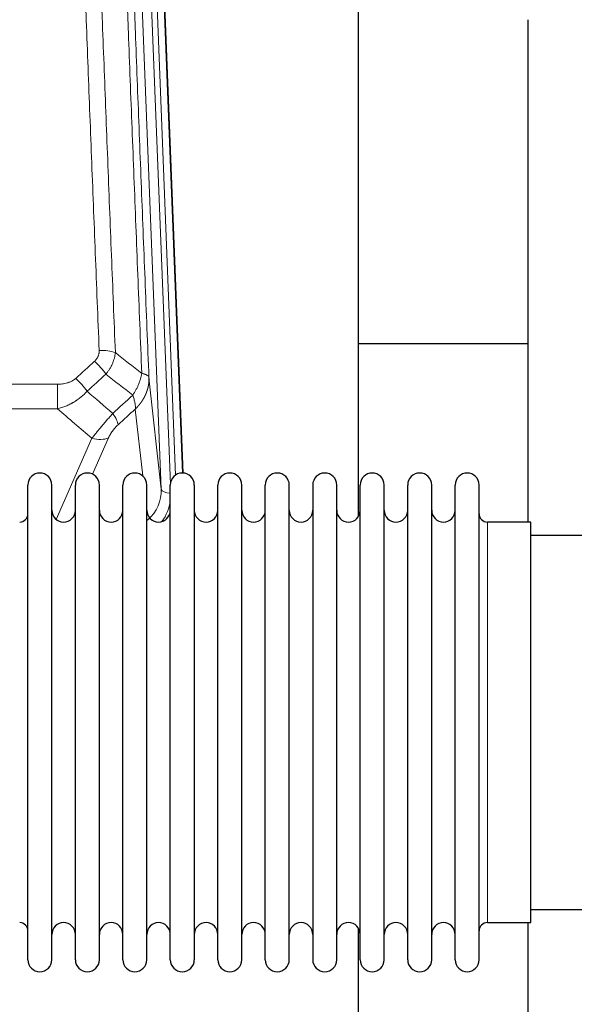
# Model space of a CAD drawing. Header units: inches. Extents: x 0 to 23760, y -13 to 16800.
# Tile 50 of 256: x 5175 to 5411, y 7551 to 7970. Entities that reach past the tile are written whole.
import ezdxf

# ---------------------------------------------------------------- set-up
doc = ezdxf.new("R2010")
doc.units = ezdxf.units.IN
doc.layers.add('1', color=7, linetype='Continuous', true_color=0xffffff)

msp = doc.modelspace()

# ---------------------------------------------------------------- linework, layer by layer
at = {"layer": '1', "color": 110, "linetype": 'Continuous', "lineweight": 13}
for p, q in [((5235.297, 7770.197), (5222.231, 8102.091)), ((5239.143, 7772.284), (5226.223, 8100.464)), ((5241.349, 7776.18), (5228.57, 8100.757)), ((5231.564, 8099.537), (5244.26, 7777.073)), ((5230.05, 7817.603), (5235.297, 7770.197)), ((4957.948, 7814.803), (5191.12, 7814.803)), ((5191.12, 7814.803), (5191.12, 7804.372)), ((5191.12, 7804.372), (4957.948, 7804.372)), ((5227.382, 7775.818), (5224.235, 7804.252)), ((5190.591, 7757.332), (5205.747, 7791.852)), ((5212.808, 7792.002), (5206.033, 7776.571)), ((5374.034, 7585.92), (5374.034, 7756.22))]:
    msp.add_line(p, q, dxfattribs=at)
at = {"layer": '1', "color": 2, "linetype": 'Continuous', "lineweight": 25}
for p, q in [((5231.938, 8096.279), (5244.505, 7777.067)), ((5319.194, 7758.607), (5319.194, 7983.989)), ((5391.194, 7969.798), (5391.194, 7756.221)), ((5391.161, 7831.941), (5319.195, 7831.941)), ((5178.534, 7760.57), (5178.534, 7771.97)), ((5188.734, 7760.57), (5188.734, 7771.97)), ((5198.734, 7760.57), (5198.734, 7771.97)), ((5208.934, 7760.57), (5208.934, 7771.97)), ((5218.934, 7760.57), (5218.934, 7771.97)), ((5229.134, 7760.57), (5229.134, 7771.97)), ((5239.134, 7760.57), (5239.134, 7771.97)), ((5249.334, 7771.97), (5249.334, 7760.57)), ((5259.334, 7760.57), (5259.334, 7771.97)), ((5269.534, 7760.57), (5269.534, 7771.97)), ((5279.534, 7570.17), (5279.534, 7771.97)), ((5289.734, 7570.17), (5289.734, 7771.97)), ((5299.734, 7771.97), (5299.734, 7570.17)), ((5309.934, 7570.17), (5309.934, 7771.97)), ((5319.934, 7570.17), (5319.934, 7771.97)), ((5330.134, 7570.17), (5330.134, 7771.97)), ((5340.134, 7570.17), (5340.134, 7771.97)), ((5350.334, 7570.17), (5350.334, 7771.97)), ((5360.334, 7570.17), (5360.334, 7771.97)), ((5370.534, 7570.17), (5370.534, 7771.97)), ((5178.534, 7570.17), (5178.534, 7760.57)), ((5188.734, 7570.17), (5188.734, 7760.57)), ((5198.734, 7570.17), (5198.734, 7760.57)), ((5208.934, 7570.17), (5208.934, 7760.57)), ((5218.934, 7570.17), (5218.934, 7760.57)), ((5229.134, 7570.17), (5229.134, 7760.57)), ((5239.134, 7570.17), (5239.134, 7760.57)), ((5249.334, 7760.57), (5249.334, 7570.17)), ((5259.334, 7570.17), (5259.334, 7760.57)), ((5269.534, 7570.17), (5269.534, 7760.57)), ((5392.534, 7756.22), (5374.034, 7756.22)), ((5392.534, 7585.92), (5392.534, 7756.22)), ((5488.534, 7750.57), (5392.534, 7750.57)), ((5392.534, 7591.57), (5488.534, 7591.57)), ((5374.034, 7585.92), (5392.534, 7585.92)), ((5391.194, 7585.923), (5391.194, 7546.717)), ((5319.194, 7546.717), (5319.194, 7583.544))]:
    msp.add_line(p, q, dxfattribs=at)
for centre, radius, start, end in [((5183.634, 7771.97), 5.1, 0, 180), ((5203.834, 7771.97), 5.1, 0, 180), ((5224.034, 7771.97), 5.1, 0, 180), ((5244.234, 7771.97), 5.1, 0, 180), ((5264.434, 7771.97), 5.1, 0, 180), ((5284.634, 7771.97), 5.1, 0, 180), ((5304.834, 7771.97), 5.1, 0, 180), ((5325.034, 7771.97), 5.1, 0, 180), ((5345.234, 7771.97), 5.1, 0, 180), ((5365.434, 7771.97), 5.1, 0, 180), ((5193.734, 7761.22), 5, 180, 0), ((5213.934, 7761.22), 5, 180, 0), ((5234.134, 7761.22), 5, 180, 0), ((5254.334, 7761.22), 5, 180, 0), ((5274.534, 7761.22), 5, 180, 0), ((5294.734, 7761.22), 5, 180, 0), ((5314.934, 7761.22), 5, 180, 0), ((5335.134, 7761.22), 5, 180, 0), ((5355.334, 7761.22), 5, 180, 0), ((5175.034, 7759.72), 3.5, 270, 0), ((5374.034, 7759.72), 3.5, 180, 270), ((5175.034, 7582.42), 3.5, 0, 90), ((5193.734, 7580.92), 5, 0, 180), ((5213.934, 7580.92), 5, 0, 180), ((5234.134, 7580.92), 5, 0, 180), ((5254.334, 7580.92), 5, 0, 180), ((5274.534, 7580.92), 5, 0, 180), ((5294.734, 7580.92), 5, 0, 180), ((5314.934, 7580.92), 5, 0, 180), ((5335.134, 7580.92), 5, 0, 180), ((5355.334, 7580.92), 5, 0, 180), ((5374.034, 7582.42), 3.5, 90, 180), ((5183.634, 7570.17), 5.1, 180, 0), ((5203.834, 7570.17), 5.1, 180, 0), ((5224.034, 7570.17), 5.1, 180, 0), ((5244.234, 7570.17), 5.1, 180, 0), ((5264.434, 7570.17), 5.1, 180, 0), ((5284.634, 7570.17), 5.1, 180, 0), ((5304.834, 7570.17), 5.1, 180, 0), ((5325.034, 7570.17), 5.1, 180, 0), ((5345.234, 7570.17), 5.1, 180, 0), ((5365.434, 7570.17), 5.1, 180, 0)]:
    msp.add_arc(centre, radius, start, end, dxfattribs=at)
at = {"layer": '1', "color": 110, "linetype": 'Continuous', "lineweight": 13}
for centre, major_axis, ratio, start_param, end_param in [((5208.859, 7824.894), (9.992, 0.404), 0.431453, 0.7935197, 1.5533391), ((5206.887, 7820.301), (-6.729, 7.397), 0.3051216, 4.2889758, 5.0360109), ((5198.878, 7813.009), (-6.736, 7.391), 0.3030979, 4.2875497, 5.03344), ((5209.834, 7803.622), (-6.719, 7.407), 0.3029797, 3.5431496, 4.2886573), ((5205.747, 7798.023), (9.156, -4.02), 0.5833249, 4.9631119, 5.806783), ((5215.27, 7769.699), (20.033, -0.591), 0.8872905, 5.5253333, 6.3444464), ((5239.289, 7770.418), (-3.997, -0.157), 0.4614673, 0.0341943, 1.5136497), ((5215.27, 7767.852), (24.034, -0.11), 0.8859493, 5.722211, 6.1681029)]:
    msp.add_ellipse(centre, major_axis=major_axis, ratio=ratio, start_param=start_param, end_param=end_param, dxfattribs=at)
for points, knots in [([(5208.859, 7829.212), (5208.302, 7843.042), (5207.201, 7870.573), (5205.593, 7911.476), (5204.551, 7938.485), (5203.781, 7958.643), (5203.398, 7968.698), (5203.02, 7978.716), (5202.768, 7985.386), (5202.643, 7988.718), (5202.02, 8005.353), (5201.528, 8018.59), (5200.803, 8038.339), (5200.563, 8044.904), (5200.087, 8057.994), (5199.851, 8064.521), (5199.149, 8084.044), (5198.229, 8109.923), (5197.338, 8135.501), (5196.901, 8148.215)], [0, 0, 0, 0, 0.125, 0.25, 0.375, 0.375, 0.4375, 0.46875, 0.46875, 0.5, 0.5, 0.625, 0.625, 0.6875, 0.6875, 0.75, 0.75, 0.875, 1, 1, 1, 1]), ([(5203.768, 8146.849), (5204.207, 8134.151), (5205.098, 8108.606), (5206.02, 8082.759), (5206.723, 8063.261), (5206.959, 8056.743), (5207.436, 8043.669), (5207.676, 8037.113), (5208.402, 8017.389), (5208.894, 8004.168), (5209.518, 7987.554), (5209.644, 7984.227), (5209.895, 7977.565), (5210.274, 7967.56), (5210.657, 7957.518), (5211.429, 7937.385), (5212.472, 7910.411), (5214.082, 7869.559), (5215.184, 7842.064), (5215.742, 7828.251)], [0, 0, 0, 0, 0.125, 0.25, 0.25, 0.3125, 0.3125, 0.375, 0.375, 0.5, 0.5, 0.53125, 0.53125, 0.5625, 0.625, 0.625, 0.75, 0.875, 1, 1, 1, 1]), ([(5226.994, 7819.384), (5226.423, 7833.437), (5225.295, 7861.408), (5223.65, 7902.959), (5222.584, 7930.39), (5221.795, 7950.863), (5221.404, 7961.074), (5220.953, 7972.943), (5220.76, 7978.02), (5220.632, 7981.402), (5220.568, 7983.093), (5220.249, 7991.538), (5219.87, 8001.645), (5219.432, 8013.389), (5219.245, 8018.412), (5219.121, 8021.758), (5219.059, 8023.43), (5218.503, 8038.466), (5217.53, 8065.041), (5216.119, 8104.434), (5215.211, 8130.384), (5214.765, 8143.28)], [0, 0, 0, 0, 0.125, 0.25, 0.375, 0.375, 0.4375, 0.46875, 0.484375, 0.484375, 0.5, 0.5, 0.5625, 0.59375, 0.609375, 0.609375, 0.625, 0.625, 0.75, 0.875, 1, 1, 1, 1]), ([(5217.854, 8140.272), (5218.299, 8127.424), (5219.205, 8101.573), (5220.612, 8062.329), (5221.582, 8035.856), (5222.137, 8020.876), (5222.198, 8019.211), (5222.322, 8015.877), (5222.508, 8010.874), (5222.945, 7999.175), (5223.323, 7989.106), (5223.641, 7980.693), (5223.705, 7979.009), (5223.833, 7975.639), (5224.025, 7970.581), (5224.475, 7958.757), (5224.865, 7948.585), (5225.651, 7928.19), (5226.715, 7900.862), (5228.355, 7859.468), (5229.48, 7831.603), (5230.05, 7817.603)], [0, 0, 0, 0, 0.125, 0.25, 0.375, 0.375, 0.390625, 0.390625, 0.40625, 0.4375, 0.5, 0.5, 0.515625, 0.515625, 0.53125, 0.5625, 0.625, 0.625, 0.75, 0.875, 1, 1, 1, 1]), ([(5208.859, 7829.212), (5208.868, 7828.998), (5208.865, 7828.785), (5208.848, 7828.519), (5208.844, 7828.466), (5208.834, 7828.36), (5208.829, 7828.306), (5208.81, 7828.147), (5208.794, 7828.042), (5208.739, 7827.728), (5208.69, 7827.522), (5208.57, 7827.115), (5208.498, 7826.914), (5208.372, 7826.618), (5208.327, 7826.519), (5208.255, 7826.374), (5208.23, 7826.325), (5208.178, 7826.229), (5208.152, 7826.181), (5208.018, 7825.944), (5207.899, 7825.761), (5207.643, 7825.408), (5207.505, 7825.238), (5207.211, 7824.91), (5207.053, 7824.752), (5206.887, 7824.6)], [0, 0, 0, 0, 0.125, 0.125, 0.15625, 0.15625, 0.1875, 0.1875, 0.25, 0.25, 0.375, 0.375, 0.5, 0.5, 0.5625, 0.5625, 0.59375, 0.59375, 0.625, 0.625, 0.75, 0.75, 0.875, 0.875, 1, 1, 1, 1]), ([(5215.742, 7828.251), (5215.706, 7827.857), (5215.653, 7827.463), (5215.565, 7826.968), (5215.546, 7826.869), (5215.506, 7826.671), (5215.486, 7826.572), (5215.42, 7826.275), (5215.372, 7826.078), (5215.215, 7825.487), (5214.974, 7824.703), (5214.666, 7823.927), (5214.41, 7823.348), (5214.298, 7823.107), (5214.18, 7822.867), (5214.132, 7822.772), (5214.107, 7822.724), (5214.034, 7822.58), (5213.984, 7822.485), (5213.73, 7822.01), (5213.512, 7821.637), (5213.046, 7820.901), (5212.552, 7820.178), (5212, 7819.478), (5211.71, 7819.134)], [0, 0, 0, 0, 0.125, 0.125, 0.15625, 0.15625, 0.1875, 0.1875, 0.25, 0.25, 0.375, 0.5, 0.5, 0.5625, 0.578125, 0.578125, 0.59375, 0.59375, 0.625, 0.625, 0.75, 0.75, 0.875, 1, 1, 1, 1]), ([(5198.878, 7817.278), (5198.753, 7817.164), (5198.623, 7817.053), (5198.422, 7816.894), (5198.353, 7816.842), (5198.216, 7816.74), (5198.146, 7816.691), (5197.793, 7816.448), (5197.499, 7816.273), (5196.889, 7815.954), (5196.573, 7815.811), (5196.166, 7815.651), (5196.083, 7815.62), (5195.919, 7815.56), (5195.836, 7815.531), (5195.588, 7815.447), (5195.422, 7815.395), (5194.92, 7815.25), (5194.583, 7815.169), (5193.904, 7815.031), (5193.561, 7814.976), (5192.871, 7814.888), (5192.524, 7814.856), (5191.825, 7814.813), (5191.474, 7814.803), (5191.12, 7814.803)], [0, 0, 0, 0, 0.0625, 0.0625, 0.09375, 0.09375, 0.125, 0.125, 0.25, 0.25, 0.375, 0.375, 0.40625, 0.40625, 0.4375, 0.4375, 0.5, 0.5, 0.625, 0.625, 0.75, 0.75, 0.875, 0.875, 1, 1, 1, 1]), ([(5226.994, 7819.384), (5226.866, 7818.639), (5226.687, 7817.877), (5226.23, 7816.332), (5225.953, 7815.55), (5225.465, 7814.377), (5225.29, 7813.985), (5224.918, 7813.204), (5224.721, 7812.815), (5224.094, 7811.653), (5223.632, 7810.887), (5223.129, 7810.138)], [0, 0, 0, 0, 0.25, 0.25, 0.5, 0.5, 0.625, 0.625, 0.75, 0.75, 1, 1, 1, 1]), ([(5230.05, 7817.603), (5230.05, 7817.583), (5230.052, 7817.544), (5230.054, 7817.484), (5230.055, 7817.424), (5230.057, 7817.365), (5230.058, 7817.305), (5230.059, 7817.245), (5230.059, 7817.185), (5230.06, 7817.126), (5230.06, 7817.066), (5230.06, 7817.007), (5230.06, 7816.947), (5230.059, 7816.887), (5230.058, 7816.828), (5230.058, 7816.768), (5230.056, 7816.709), (5230.055, 7816.649), (5230.053, 7816.589), (5230.051, 7816.53), (5230.049, 7816.47), (5230.047, 7816.411), (5230.044, 7816.351), (5230.041, 7816.292), (5230.038, 7816.233), (5230.035, 7816.173), (5230.031, 7816.114), (5230.028, 7816.055), (5230.024, 7815.995), (5230.019, 7815.936), (5230.015, 7815.877), (5230.01, 7815.817), (5230.005, 7815.758), (5230, 7815.699), (5229.995, 7815.64), (5229.989, 7815.581), (5229.984, 7815.522), (5229.977, 7815.463), (5229.971, 7815.404), (5229.965, 7815.345), (5229.958, 7815.286), (5229.951, 7815.227), (5229.944, 7815.168), (5229.937, 7815.109), (5229.929, 7815.05), (5229.921, 7814.991), (5229.913, 7814.933), (5229.905, 7814.874), (5229.896, 7814.815), (5229.888, 7814.757), (5229.879, 7814.698), (5229.87, 7814.639), (5229.86, 7814.581), (5229.851, 7814.522), (5229.841, 7814.464), (5229.831, 7814.405), (5229.821, 7814.347), (5229.81, 7814.289), (5229.8, 7814.231), (5229.789, 7814.172), (5229.778, 7814.114), (5229.766, 7814.056), (5229.755, 7813.998), (5229.743, 7813.94), (5229.731, 7813.882), (5229.719, 7813.824), (5229.707, 7813.766), (5229.694, 7813.708), (5229.681, 7813.65), (5229.668, 7813.593), (5229.655, 7813.535), (5229.642, 7813.477), (5229.628, 7813.42), (5229.614, 7813.362), (5229.6, 7813.305), (5229.586, 7813.247), (5229.572, 7813.19), (5229.557, 7813.133), (5229.542, 7813.075), (5229.527, 7813.018), (5229.512, 7812.961), (5229.496, 7812.904), (5229.481, 7812.847), (5229.465, 7812.79), (5229.449, 7812.733), (5229.432, 7812.676), (5229.416, 7812.62), (5229.399, 7812.563), (5229.382, 7812.506), (5229.365, 7812.45), (5229.348, 7812.393), (5229.331, 7812.337), (5229.313, 7812.28), (5229.295, 7812.224), (5229.277, 7812.168), (5229.259, 7812.111), (5229.24, 7812.055), (5229.222, 7811.999), (5229.203, 7811.943), (5229.184, 7811.887), (5229.165, 7811.831), (5229.145, 7811.775), (5229.126, 7811.72), (5229.106, 7811.664), (5229.086, 7811.608), (5229.066, 7811.553), (5229.045, 7811.497), (5229.025, 7811.442), (5229.004, 7811.387), (5228.983, 7811.331), (5228.962, 7811.276), (5228.941, 7811.221), (5228.919, 7811.166), (5228.898, 7811.111), (5228.876, 7811.056), (5228.854, 7811.002), (5228.831, 7810.947), (5228.809, 7810.892), (5228.786, 7810.838), (5228.764, 7810.783), (5228.741, 7810.729), (5228.718, 7810.674), (5228.694, 7810.62), (5228.671, 7810.566), (5228.647, 7810.512), (5228.623, 7810.458), (5228.599, 7810.404), (5228.575, 7810.35), (5228.551, 7810.296), (5228.526, 7810.242), (5228.501, 7810.189), (5228.476, 7810.135), (5228.451, 7810.082), (5228.426, 7810.029), (5228.401, 7809.975), (5228.375, 7809.922), (5228.349, 7809.869), (5228.323, 7809.816), (5228.297, 7809.763), (5228.271, 7809.71), (5228.244, 7809.657), (5228.218, 7809.605), (5228.191, 7809.552), (5228.164, 7809.5), (5228.137, 7809.447), (5228.11, 7809.395), (5228.082, 7809.343), (5228.055, 7809.29), (5228.027, 7809.238), (5227.999, 7809.186), (5227.971, 7809.134), (5227.942, 7809.083), (5227.914, 7809.031), (5227.885, 7808.979), (5227.857, 7808.928), (5227.828, 7808.876), (5227.799, 7808.825), (5227.769, 7808.774), (5227.74, 7808.723), (5227.711, 7808.672), (5227.681, 7808.621), (5227.651, 7808.57), (5227.621, 7808.519), (5227.591, 7808.468), (5227.56, 7808.418), (5227.53, 7808.367), (5227.499, 7808.317), (5227.469, 7808.267), (5227.438, 7808.216), (5227.406, 7808.166), (5227.375, 7808.116), (5227.344, 7808.066), (5227.312, 7808.017), (5227.281, 7807.967), (5227.249, 7807.917), (5227.217, 7807.868), (5227.185, 7807.818), (5227.152, 7807.769), (5227.12, 7807.72), (5227.087, 7807.671), (5227.055, 7807.622), (5227.022, 7807.573), (5226.989, 7807.524), (5226.956, 7807.475), (5226.922, 7807.427), (5226.889, 7807.378), (5226.855, 7807.33), (5226.822, 7807.281), (5226.788, 7807.233), (5226.754, 7807.185), (5226.72, 7807.137), (5226.685, 7807.089), (5226.651, 7807.042), (5226.616, 7806.994), (5226.582, 7806.946), (5226.547, 7806.899), (5226.512, 7806.851), (5226.477, 7806.804), (5226.442, 7806.757), (5226.406, 7806.71), (5226.371, 7806.663), (5226.335, 7806.616), (5226.3, 7806.57), (5226.264, 7806.523), (5226.228, 7806.476), (5226.192, 7806.43), (5226.155, 7806.384), (5226.119, 7806.338), (5226.082, 7806.291), (5226.046, 7806.245), (5226.009, 7806.2), (5225.972, 7806.154), (5225.935, 7806.108), (5225.898, 7806.063), (5225.861, 7806.017), (5225.823, 7805.972), (5225.786, 7805.927), (5225.748, 7805.882), (5225.71, 7805.837), (5225.673, 7805.792), (5225.635, 7805.747), (5225.597, 7805.702), (5225.558, 7805.658), (5225.52, 7805.613), (5225.481, 7805.569), (5225.443, 7805.525), (5225.404, 7805.481), (5225.365, 7805.437), (5225.327, 7805.393), (5225.287, 7805.349), (5225.248, 7805.306), (5225.209, 7805.262), (5225.17, 7805.219), (5225.13, 7805.175), (5225.091, 7805.132), (5225.051, 7805.089), (5225.011, 7805.046), (5224.971, 7805.003), (5224.931, 7804.961), (5224.891, 7804.918), (5224.851, 7804.875), (5224.81, 7804.833), (5224.77, 7804.791), (5224.729, 7804.749), (5224.689, 7804.707), (5224.648, 7804.665), (5224.607, 7804.623), (5224.566, 7804.581), (5224.525, 7804.54), (5224.484, 7804.498), (5224.443, 7804.457), (5224.401, 7804.416), (5224.36, 7804.374), (5224.318, 7804.333), (5224.277, 7804.293), (5224.249, 7804.265), (5224.235, 7804.252)], [0, 0, 0, 0, 0.0042303, 0.0084583, 0.0126838, 0.016907, 0.0211277, 0.0253461, 0.0295621, 0.0337757, 0.037987, 0.0421959, 0.0464023, 0.0506064, 0.0548082, 0.0590075, 0.0632045, 0.0673991, 0.0715913, 0.0757811, 0.0799686, 0.0841537, 0.0883364, 0.0925167, 0.0966947, 0.1008703, 0.1050435, 0.1092144, 0.1133829, 0.117549, 0.1217128, 0.1258741, 0.1300332, 0.1341898, 0.1383441, 0.1424961, 0.1466456, 0.1507929, 0.1549377, 0.1590802, 0.1632203, 0.1673581, 0.1714935, 0.1756266, 0.1797573, 0.1838856, 0.1880116, 0.1921352, 0.1962565, 0.2003755, 0.204492, 0.2086063, 0.2127182, 0.2168277, 0.2209349, 0.2250397, 0.2291422, 0.2332423, 0.2373401, 0.2414356, 0.2455287, 0.2496195, 0.2537079, 0.257794, 0.2618777, 0.2659591, 0.2700382, 0.2741149, 0.2781893, 0.2822614, 0.2863311, 0.2903985, 0.2944635, 0.2985262, 0.3025866, 0.3066447, 0.3107004, 0.3147538, 0.3188048, 0.3228536, 0.3269, 0.3309441, 0.3349858, 0.3390253, 0.3430624, 0.3470972, 0.3511296, 0.3551598, 0.3591876, 0.3632131, 0.3672363, 0.3712571, 0.3752757, 0.3792919, 0.3833058, 0.3873174, 0.3913267, 0.3953337, 0.3993384, 0.4033407, 0.4073408, 0.4113385, 0.4153339, 0.419327, 0.4233179, 0.4273064, 0.4312926, 0.4352765, 0.4392581, 0.4432373, 0.4472143, 0.451189, 0.4551614, 0.4591315, 0.4630993, 0.4670648, 0.471028, 0.4749889, 0.4789475, 0.4829038, 0.4868578, 0.4908095, 0.494759, 0.4987061, 0.502651, 0.5065936, 0.5105338, 0.5144718, 0.5184076, 0.522341, 0.5262721, 0.530201, 0.5341276, 0.5380519, 0.5419739, 0.5458936, 0.5498111, 0.5537262, 0.5576392, 0.5615498, 0.5654581, 0.5693642, 0.573268, 0.5771696, 0.5810688, 0.5849658, 0.5888606, 0.592753, 0.5966432, 0.6005311, 0.6044168, 0.6083002, 0.6121813, 0.6160602, 0.6199368, 0.6238111, 0.6276832, 0.6315531, 0.6354206, 0.6392859, 0.643149, 0.6470098, 0.6508684, 0.6547247, 0.6585787, 0.6624305, 0.66628, 0.6701273, 0.6739724, 0.6778152, 0.6816557, 0.685494, 0.6893301, 0.6931639, 0.6969955, 0.7008248, 0.7046519, 0.7084768, 0.7122994, 0.7161198, 0.7199379, 0.7237539, 0.7275675, 0.731379, 0.7351882, 0.7389952, 0.7427999, 0.7466024, 0.7504027, 0.7542008, 0.7579966, 0.7617902, 0.7655816, 0.7693708, 0.7731577, 0.7769424, 0.7807249, 0.7845052, 0.7882833, 0.7920591, 0.7958327, 0.7996042, 0.8033734, 0.8071403, 0.8109051, 0.8146677, 0.818428, 0.8221862, 0.8259421, 0.8296958, 0.8334474, 0.8371967, 0.8409438, 0.8446887, 0.8484314, 0.8521719, 0.8559102, 0.8596463, 0.8633802, 0.867112, 0.8708415, 0.8745688, 0.8782939, 0.8820169, 0.8857376, 0.8894562, 0.8931726, 0.8968867, 0.9005987, 0.9043086, 0.9080162, 0.9117216, 0.9154249, 0.919126, 0.9228249, 0.9265216, 0.9302161, 0.9339085, 0.9375987, 0.9412867, 0.9449725, 0.9486562, 0.9523377, 0.956017, 0.9596942, 0.9633691, 0.967042, 0.9707126, 0.9743811, 0.9780474, 0.9817116, 0.9853736, 0.9890334, 0.9926911, 0.9963466, 1, 1, 1, 1]), ([(5230.05, 7817.603), (5230.02, 7817.807), (5229.93, 7818.003), (5229.707, 7818.277), (5229.618, 7818.365), (5229.412, 7818.534), (5229.295, 7818.615), (5229.034, 7818.769), (5228.89, 7818.841), (5228.575, 7818.977), (5228.405, 7819.04), (5228.041, 7819.157), (5227.847, 7819.21), (5227.437, 7819.305), (5227.221, 7819.347), (5226.994, 7819.384)], [0, 0, 0, 0, 0.25, 0.25, 0.375, 0.375, 0.5, 0.5, 0.625, 0.625, 0.75, 0.75, 0.875, 0.875, 1, 1, 1, 1]), ([(5203.696, 7811.823), (5203.496, 7811.594), (5203.29, 7811.369), (5202.973, 7811.037), (5202.866, 7810.927), (5202.65, 7810.71), (5202.54, 7810.603), (5201.987, 7810.072), (5201.526, 7809.665), (5200.569, 7808.888), (5200.073, 7808.516), (5199.431, 7808.074), (5199.302, 7807.987), (5199.106, 7807.857), (5199.041, 7807.814), (5198.909, 7807.729), (5198.843, 7807.687), (5198.512, 7807.477), (5198.177, 7807.274), (5197.838, 7807.078), (5197.701, 7807), (5197.633, 7806.962), (5197.427, 7806.847), (5197.29, 7806.772), (5196.876, 7806.552), (5196.599, 7806.41), (5195.761, 7806.001), (5195.196, 7805.749), (5194.053, 7805.287), (5193.475, 7805.077), (5192.307, 7804.695), (5191.716, 7804.523), (5191.12, 7804.372)], [0, 0, 0, 0, 0.0625, 0.0625, 0.09375, 0.09375, 0.125, 0.125, 0.25, 0.25, 0.375, 0.375, 0.40625, 0.40625, 0.421875, 0.421875, 0.4375, 0.4375, 0.5, 0.515625, 0.515625, 0.53125, 0.53125, 0.5625, 0.5625, 0.625, 0.625, 0.75, 0.75, 0.875, 0.875, 1, 1, 1, 1]), ([(5223.129, 7810.138), (5223.236, 7809.854), (5223.336, 7809.572), (5223.524, 7809.015), (5223.611, 7808.74), (5223.77, 7808.197), (5223.842, 7807.93), (5223.971, 7807.406), (5224.028, 7807.15), (5224.124, 7806.649), (5224.164, 7806.405), (5224.227, 7805.93), (5224.25, 7805.701), (5224.29, 7805.035), (5224.281, 7804.624), (5224.235, 7804.252)], [0, 0, 0, 0, 0.125, 0.125, 0.25, 0.25, 0.375, 0.375, 0.5, 0.5, 0.625, 0.625, 0.75, 0.75, 1, 1, 1, 1]), ([(5214.642, 7802.432), (5214.258, 7801.994), (5213.488, 7801.11), (5212.712, 7800.21), (5212.128, 7799.53), (5211.934, 7799.302), (5211.689, 7799.016), (5211.641, 7798.959), (5211.543, 7798.844), (5211.397, 7798.672), (5211.251, 7798.501), (5210.767, 7797.931), (5210.383, 7797.477), (5209.624, 7796.574), (5209.249, 7796.125), (5208.784, 7795.566), (5208.691, 7795.455), (5208.507, 7795.232), (5208.232, 7794.9), (5207.962, 7794.573), (5207.428, 7793.924), (5207.08, 7793.498), (5206.57, 7792.872), (5206.403, 7792.665), (5206.154, 7792.357), (5206.071, 7792.255), (5205.908, 7792.053), (5205.827, 7791.952), (5205.747, 7791.852)], [0, 0, 0, 0, 0.125, 0.25, 0.25, 0.3125, 0.3125, 0.328125, 0.328125, 0.34375, 0.375, 0.375, 0.5, 0.5, 0.625, 0.625, 0.65625, 0.65625, 0.6875, 0.75, 0.75, 0.875, 0.875, 0.9375, 0.9375, 0.96875, 0.96875, 1, 1, 1, 1]), ([(5212.808, 7792.002), (5212.833, 7792.059), (5212.859, 7792.117), (5212.912, 7792.233), (5212.939, 7792.291), (5213.022, 7792.467), (5213.08, 7792.585), (5213.259, 7792.94), (5213.387, 7793.179), (5213.595, 7793.542), (5213.667, 7793.664), (5213.779, 7793.847), (5213.836, 7793.939), (5213.894, 7794.032), (5213.933, 7794.093), (5213.953, 7794.124), (5214.132, 7794.402), (5214.3, 7794.647), (5214.651, 7795.133), (5214.834, 7795.375), (5215.074, 7795.673), (5215.147, 7795.763), (5215.221, 7795.852), (5215.271, 7795.911), (5215.296, 7795.941), (5215.421, 7796.089), (5215.523, 7796.205), (5215.829, 7796.548), (5216.037, 7796.769), (5216.461, 7797.195), (5216.676, 7797.401), (5216.895, 7797.6)], [0, 0, 0, 0, 0.03125, 0.03125, 0.0625, 0.0625, 0.125, 0.125, 0.25, 0.25, 0.3125, 0.3125, 0.34375, 0.359375, 0.359375, 0.375, 0.375, 0.5, 0.5, 0.625, 0.625, 0.65625, 0.671875, 0.671875, 0.6875, 0.6875, 0.75, 0.75, 0.875, 0.875, 1, 1, 1, 1])]:
    msp.add_open_spline(points, degree=3, knots=knots, dxfattribs=at)
for points in [[(5215.742, 7828.251), (5219.495, 7825.3), (5223.245, 7822.344), (5226.994, 7819.384)], [(5198.878, 7817.278), (5201.548, 7819.721), (5204.217, 7822.161), (5206.887, 7824.6)], [(5211.71, 7819.134), (5209.038, 7816.699), (5206.367, 7814.262), (5203.696, 7811.823)], [(5223.129, 7810.138), (5219.325, 7813.141), (5215.518, 7816.14), (5211.71, 7819.134)], [(5203.696, 7811.823), (5207.343, 7808.691), (5210.991, 7805.561), (5214.642, 7802.432)], [(5214.642, 7802.432), (5217.471, 7805.003), (5220.3, 7807.572), (5223.129, 7810.138)], [(5205.747, 7791.852), (5200.868, 7796.023), (5195.992, 7800.196), (5191.12, 7804.372)], [(5224.235, 7804.252), (5221.788, 7802.036), (5219.342, 7799.819), (5216.895, 7797.6)]]:
    msp.add_open_spline(points, degree=3, dxfattribs=at)

doc.saveas('drawing.dxf')
